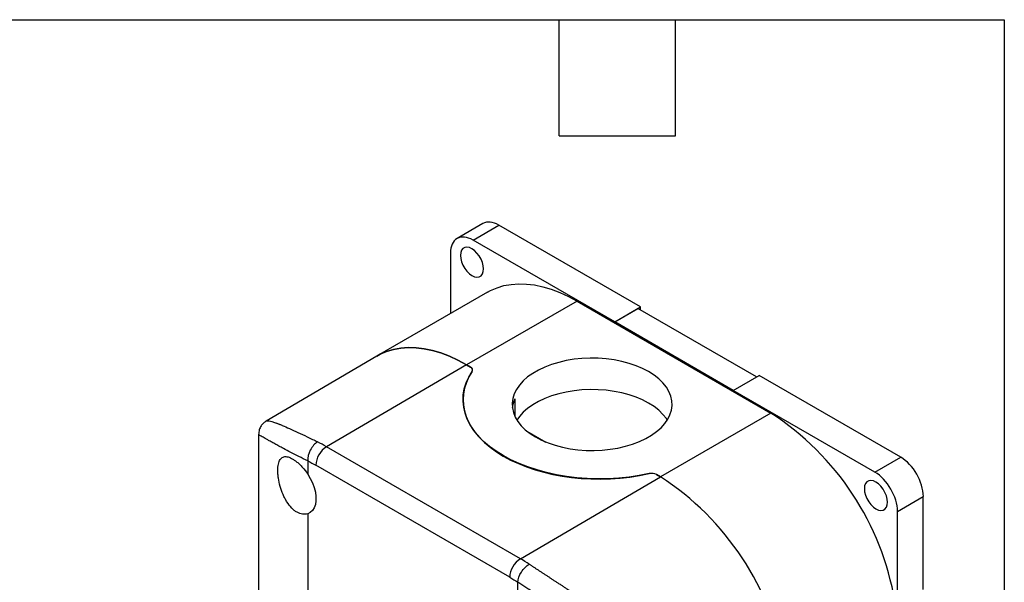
# Model space of a CAD drawing. Header units: millimetres. Extents: x 13 to 546, y 13 to 419.
# Tile 19 of 19: x 417 to 546, y 345 to 419. Entities that reach past the tile are written whole.
import ezdxf

# ---------------------------------------------------------------- set-up
doc = ezdxf.new("R2010")
doc.units = ezdxf.units.MM
doc.header["$LTSCALE"] = 2
doc.linetypes.add('SLD-Solid', pattern=[0])
doc.layers.add('TEXT', color=140, linetype='SLD-Solid', lineweight=25)

msp = doc.modelspace()

# ---------------------------------------------------------------- linework, layer by layer
for p, q in [((477.65, 392.35), (474.255, 390.39)), ((476.355, 390.182), (479.749, 392.142)), ((498.346, 381.406), (479.749, 392.142)), ((494.952, 379.446), (476.355, 390.182)), ((473.385, 388.467), (473.385, 380.537)), ((478.253, 383.347), (463.758, 374.979)), ((490.002, 382.184), (475.507, 373.815)), ((490.002, 382.184), (515.458, 367.488)), ((494.952, 379.446), (498.346, 381.406)), ((498.346, 380.995), (498.346, 381.406)), ((494.952, 379.444), (497.993, 381.199)), ((513.547, 372.22), (497.993, 381.199)), ((494.952, 379.444), (494.952, 379.446)), ((510.509, 370.464), (494.952, 379.444)), ((463.709, 374.951), (449.207, 366.44)), ((475.507, 373.815), (457.114, 363.074)), ((475.507, 373.815), (476.03, 373.514)), ((476.03, 373.514), (475.507, 373.815)), ((510.509, 370.466), (513.903, 372.425)), ((532.5, 361.69), (513.903, 372.425)), ((510.509, 370.466), (510.509, 370.464)), ((529.105, 359.73), (510.509, 370.466)), ((475.043, 369.244), (475.043, 369.215)), ((481.825, 369.341), (481.825, 367.095)), ((515.458, 367.488), (500.963, 359.12)), ((449.209, 366.428), (449.213, 366.431)), ((448.203, 364.691), (448.203, 335.385)), ((483.416, 365.126), (485.91, 363.686)), ((482.57, 348.379), (457.114, 363.074)), ((454.647, 361.198), (454.647, 359.475)), ((529.105, 359.73), (532.5, 361.69)), ((481.164, 345.934), (455.708, 360.629)), ((499.481, 359.54), (499.481, 359.537)), ((500.44, 359.422), (500.963, 359.12)), ((500.963, 359.12), (500.44, 359.422)), ((482.57, 348.379), (500.963, 359.12)), ((532.075, 354.586), (535.469, 356.546)), ((535.469, 344.341), (535.469, 356.546)), ((454.647, 354.273), (454.647, 338.005)), ((532.075, 340.643), (532.075, 354.586)), ((482.224, 343.555), (482.224, 345.278))]:
    msp.add_line(p, q)
at = {"flags": 128}
for points in [[(477.734, 386.408), (477.696, 386.821), (477.584, 387.257), (477.402, 387.694), (477.162, 388.111), (476.873, 388.487), (476.552, 388.802), (476.214, 389.041), (475.876, 389.193), (475.554, 389.248), (475.266, 389.206), (475.025, 389.066), (474.844, 388.838), (474.732, 388.532), (474.694, 388.163), (474.732, 387.751), (474.844, 387.315), (475.025, 386.877), (475.266, 386.46), (475.554, 386.085), (475.876, 385.77), (476.214, 385.53), (476.552, 385.379), (476.873, 385.323), (477.162, 385.366), (477.402, 385.505), (477.584, 385.733), (477.696, 386.039), (477.734, 386.408)], [(478.253, 383.347), (478.654, 383.563), (479.51, 383.932), (480.414, 384.202), (481.363, 384.374), (482.353, 384.446), (483.378, 384.417), (484.434, 384.289), (485.516, 384.061), (486.619, 383.735), (487.738, 383.312), (488.868, 382.794), (490.002, 382.184)], [(463.709, 374.951), (464.159, 375.195), (465.014, 375.563), (465.918, 375.834), (466.868, 376.006), (467.857, 376.077), (468.882, 376.049), (469.938, 375.921), (471.021, 375.693), (472.124, 375.367), (473.243, 374.944), (474.372, 374.426), (475.507, 373.815)], [(475.507, 373.815), (474.372, 374.426), (473.243, 374.944), (472.124, 375.367), (471.021, 375.693), (469.938, 375.921), (468.882, 376.049), (467.857, 376.077), (466.868, 376.006), (465.918, 375.834), (465.014, 375.563), (464.159, 375.195), (463.709, 374.951)], [(484.558, 364.345), (485.347, 363.934), (486.204, 363.57), (487.121, 363.259), (488.087, 363.002), (489.094, 362.804), (490.13, 362.665), (491.185, 362.587), (492.248, 362.572), (493.309, 362.618), (494.356, 362.727), (495.378, 362.896), (496.366, 363.123), (497.309, 363.408), (498.197, 363.746), (499.021, 364.134), (499.773, 364.568), (500.446, 365.044), (501.031, 365.556), (501.523, 366.101), (501.918, 366.671), (502.211, 367.261), (502.398, 367.865), (502.479, 368.478), (502.452, 369.092), (502.318, 369.701), (502.077, 370.299), (501.733, 370.88), (501.289, 371.438), (500.75, 371.967), (500.12, 372.462), (499.407, 372.917), (498.618, 373.329), (497.76, 373.692), (496.844, 374.004), (495.877, 374.26), (494.871, 374.459), (493.835, 374.598), (492.78, 374.675), (491.716, 374.691), (490.656, 374.644), (489.609, 374.536), (488.586, 374.367), (487.598, 374.139), (486.656, 373.855), (485.768, 373.517), (484.943, 373.129), (484.191, 372.695), (483.519, 372.219), (482.934, 371.706), (482.441, 371.162), (482.047, 370.592), (481.754, 370.001), (481.566, 369.397), (481.486, 368.785), (481.513, 368.171), (481.647, 367.562), (481.887, 366.964), (482.231, 366.383), (482.676, 365.825), (483.215, 365.296), (483.845, 364.801), (484.558, 364.345)], [(499.481, 359.54), (498.174, 359.283), (496.836, 359.086), (495.475, 358.948), (494.101, 358.87), (492.72, 358.854), (491.341, 358.899), (489.972, 359.005), (488.621, 359.171), (487.297, 359.396), (486.006, 359.679), (484.756, 360.019), (483.556, 360.413), (482.411, 360.859), (481.328, 361.354), (480.315, 361.896), (479.377, 362.481), (478.519, 363.106), (477.746, 363.767), (477.064, 364.46), (476.476, 365.181), (475.985, 365.926), (475.594, 366.691), (475.307, 367.471), (475.124, 368.261), (475.046, 369.057), (475.074, 369.854), (475.208, 370.648), (475.447, 371.433), (475.79, 372.205), (476.234, 372.96)], [(501.856, 366.57), (501.733, 366.756), (501.289, 367.314), (500.75, 367.843), (500.12, 368.338), (499.407, 368.794), (498.618, 369.206), (497.76, 369.569), (496.844, 369.88), (495.877, 370.137), (494.871, 370.335), (493.835, 370.474), (492.78, 370.552), (491.716, 370.567), (490.656, 370.521), (489.609, 370.412), (488.586, 370.243), (487.598, 370.016), (486.656, 369.731), (485.768, 369.394), (484.943, 369.005), (484.191, 368.571), (483.519, 368.095), (482.934, 367.583), (482.441, 367.039), (482.108, 366.57)], [(481.825, 369.341), (481.604, 368.723), (481.507, 368.218)], [(454.647, 359.475), (454.992, 358.906), (455.28, 358.31), (455.504, 357.702), (455.656, 357.1), (455.733, 356.519), (455.733, 355.975), (455.656, 355.483), (455.504, 355.057), (455.28, 354.707), (454.992, 354.443), (454.647, 354.273)], [(530.767, 355.793), (530.729, 356.205), (530.617, 356.641), (530.435, 357.079), (530.195, 357.496), (529.906, 357.871), (529.585, 358.187), (529.247, 358.426), (528.909, 358.577), (528.587, 358.633), (528.299, 358.59), (528.058, 358.451), (527.877, 358.223), (527.765, 357.917), (527.727, 357.548), (527.765, 357.135), (527.877, 356.699), (528.058, 356.262), (528.299, 355.845), (528.587, 355.47), (528.909, 355.154), (529.247, 354.915), (529.585, 354.764), (529.906, 354.708), (530.195, 354.751), (530.435, 354.89), (530.617, 355.118), (530.729, 355.424), (530.767, 355.793)]]:
    msp.add_lwpolyline(points, dxfattribs=at)
for centre, radius, start, end in [((475.9, 373.152), 0.385, 330.18729, 70.30706), ((495.457, 336.6), 36.798, 9.68786, 57.07578), ((446.675, 345.016), 20.858, 59.97038, 63.58741), ((458.781, 360.488), 3.076, 122.814, 177.37846), ((499.8, 358.177), 1.4, 62.81906, 103.16477), ((480.962, 328.232), 36.798, 9.68786, 57.07578), ((480.962, 328.232), 36.798, 9.68786, 57.07578), ((484.237, 345.793), 3.076, 122.814, 177.37846), ((470.972, 328.312), 23.176, 56.60207, 59.97361)]:
    msp.add_arc(centre, radius, start, end)
for centre, major_axis, ratio, start_param, end_param in [((479.749, 388.712), (-2.1, 3.637), 0.5773815, 5.4978853, 6.2831673), ((476.355, 386.753), (-2.1, 3.637), 0.5773815, 5.4978853, 7.0686817), ((493.043, 369.276), (18, 0.091), 0.5806369, 2.7728654, 5.0752313), ((475.393, 373.142), (0.9, 0.005), 0.5806369, 5.9144581, 7.065641), ((532.5, 358.26), (-2.1, 3.637), 0.5773815, 3.927089, 5.4978853), ((499.803, 359.05), (0.9, 0.005), 0.5806369, 0.7824557, 1.9336389), ((529.105, 356.301), (-2.1, 3.637), 0.5773815, 3.927089, 5.4978853)]:
    msp.add_ellipse(centre, major_axis=major_axis, ratio=ratio, start_param=start_param, end_param=end_param)
for points, knots in [([(449.202, 366.436), (449.08, 366.354), (448.823, 366.18), (448.504, 365.791), (448.257, 365.286), (448.222, 364.896), (448.204, 364.692)], [0, 0, 0, 0, 0.2151153, 0.453835, 0.7156761, 1, 1, 1, 1]), ([(449.213, 366.431), (449.227, 366.442), (449.267, 366.473), (449.365, 366.474), (449.446, 366.469), (449.473, 366.466), (449.5, 366.463), (449.528, 366.46), (449.557, 366.455), (449.677, 366.436), (449.926, 366.377), (450.277, 366.264), (450.544, 366.168), (450.686, 366.115), (450.835, 366.058), (450.989, 365.998), (451.149, 365.933), (451.54, 365.773), (452.226, 365.477), (453.328, 364.972), (454.558, 364.385), (455.491, 363.925), (455.954, 363.696)], [0, 0, 0, 0, 0.0468188, 0.1273543, 0.1376924, 0.1479826, 0.1582249, 0.1684195, 0.1785666, 0.1886662, 0.2894488, 0.3868107, 0.4117756, 0.4365237, 0.4610587, 0.4853849, 0.5095064, 0.5334276, 0.6543908, 0.7719984, 0.8869514, 1, 1, 1, 1]), ([(454.647, 361.198), (454.254, 361.397), (453.463, 361.797), (452.405, 362.341), (451.543, 362.792), (450.855, 363.158), (450.306, 363.452), (449.815, 363.72), (449.399, 363.951), (449.051, 364.147), (448.768, 364.312), (448.538, 364.45), (448.371, 364.555), (448.264, 364.63), (448.208, 364.677), (448.209, 364.688), (448.209, 364.692)], [0, 0, 0, 0, 0.0910255, 0.1832254, 0.2769832, 0.343552, 0.4114142, 0.4806862, 0.5514774, 0.6168617, 0.6839196, 0.7527161, 0.8233114, 0.8878805, 0.9542647, 1, 1, 1, 1]), ([(455.954, 363.696), (455.58, 363.478), (455.233, 363.093), (454.744, 362.157), (454.621, 361.644), (454.647, 361.198)], [0, 0, 0, 0, 0.5, 0.5, 1, 1, 1, 1]), ([(454.647, 354.273), (454.434, 354.203), (454.206, 354.184), (453.849, 354.236), (453.727, 354.266), (453.485, 354.352), (453.365, 354.408), (453.125, 354.544), (453.004, 354.625), (452.769, 354.81), (452.655, 354.913), (452.322, 355.253), (452.11, 355.524), (451.825, 355.971), (451.735, 356.126), (451.565, 356.451), (451.484, 356.622), (451.261, 357.14), (451.136, 357.497), (450.93, 358.232), (450.854, 358.593), (450.776, 359.122), (450.757, 359.298), (450.731, 359.633), (450.724, 359.794), (450.724, 360.103), (450.73, 360.252), (450.756, 360.532), (450.776, 360.662), (450.853, 361.023), (450.931, 361.226), (451.083, 361.459), (451.14, 361.525), (451.265, 361.635), (451.335, 361.679), (451.558, 361.774), (451.728, 361.79), (452.111, 361.73), (452.318, 361.655), (452.653, 361.476), (452.769, 361.405), (453.003, 361.245), (453.121, 361.155), (453.361, 360.956), (453.483, 360.846), (453.727, 360.61), (453.847, 360.485), (454.202, 360.088), (454.434, 359.792), (454.647, 359.475)], [0, 0, 0, 0, 0.0625, 0.0625, 0.09375, 0.09375, 0.125, 0.125, 0.15625, 0.15625, 0.1875, 0.1875, 0.25, 0.25, 0.28125, 0.28125, 0.3125, 0.3125, 0.375, 0.375, 0.4375, 0.4375, 0.46875, 0.46875, 0.5, 0.5, 0.53125, 0.53125, 0.5625, 0.5625, 0.625, 0.625, 0.65625, 0.65625, 0.6875, 0.6875, 0.75, 0.75, 0.8125, 0.8125, 0.84375, 0.84375, 0.875, 0.875, 0.90625, 0.90625, 0.9375, 0.9375, 1, 1, 1, 1]), ([(482.224, 345.278), (482.25, 345.694), (482.424, 346.177), (482.988, 347.071), (483.356, 347.444), (483.73, 347.662)], [0, 0, 0, 0, 0.5, 0.5, 1, 1, 1, 1]), ([(483.73, 347.662), (483.83, 347.596), (484.03, 347.464), (484.337, 347.262), (484.649, 347.058), (484.966, 346.849), (485.289, 346.638), (485.616, 346.424), (485.948, 346.206), (486.286, 345.986), (486.628, 345.762), (486.974, 345.535), (487.325, 345.305), (487.681, 345.073), (488.041, 344.838), (488.405, 344.599), (488.773, 344.358), (489.145, 344.115), (489.52, 343.869), (489.9, 343.62), (490.563, 343.186), (491.523, 342.557), (492.792, 341.724), (494.095, 340.866), (495.766, 339.763), (497.826, 338.397), (500.027, 336.924), (502.069, 335.547), (503.85, 334.336), (505.598, 333.137), (506.946, 332.199), (508.017, 331.443), (508.867, 330.834), (509.655, 330.257), (510.232, 329.822), (510.63, 329.521), (510.951, 329.264), (511.295, 328.977), (511.597, 328.71), (511.858, 328.452), (512.058, 328.219), (512.19, 328.024), (512.273, 327.864), (512.332, 327.703), (512.37, 327.541), (512.374, 327.425), (512.377, 327.37)], [0, 0, 0, 0, 0.0104363, 0.0208978, 0.0313876, 0.041909, 0.0524653, 0.0630595, 0.0736949, 0.0843745, 0.0951014, 0.1058787, 0.1167094, 0.1275963, 0.1385424, 0.1495506, 0.1606236, 0.1717642, 0.1829752, 0.1942591, 0.2056186, 0.2418948, 0.27925, 0.3177525, 0.3574647, 0.4287469, 0.5052718, 0.5650711, 0.6292074, 0.6877361, 0.752687, 0.7816686, 0.814436, 0.8566383, 0.8822671, 0.8913158, 0.9107891, 0.9274791, 0.9413889, 0.9566354, 0.9694718, 0.9766833, 0.9832849, 0.9893257, 0.9948699, 1, 1, 1, 1]), ([(512.29, 327.323), (512.289, 327.348), (512.288, 327.397), (512.279, 327.468), (512.265, 327.539), (512.244, 327.608), (512.218, 327.676), (512.17, 327.777), (512.085, 327.907), (511.921, 328.091), (511.674, 328.305), (511.337, 328.547), (510.932, 328.808), (510.462, 329.092), (509.881, 329.426), (509.185, 329.815), (508.137, 330.394), (506.734, 331.157), (504.986, 332.107), (503.13, 333.12), (501.226, 334.165), (499.203, 335.282), (497.146, 336.426), (494.987, 337.643), (492.819, 338.88), (490.583, 340.173), (488.386, 341.466), (486.723, 342.464), (485.622, 343.136), (485.015, 343.51), (484.423, 343.877), (483.848, 344.238), (483.289, 344.592), (482.746, 344.94), (482.398, 345.166), (482.224, 345.278)], [0, 0, 0, 0, 0.0022411, 0.0045496, 0.0069396, 0.0094238, 0.0120135, 0.0147188, 0.0217029, 0.0297163, 0.0435261, 0.0601247, 0.0779915, 0.0984366, 0.1214672, 0.1511243, 0.1829747, 0.2445667, 0.3082422, 0.3682554, 0.432194, 0.4925192, 0.556774, 0.6175927, 0.6823191, 0.743825, 0.8088622, 0.8712775, 0.8900495, 0.908671, 0.9271552, 0.9455161, 0.9637676, 0.9819241, 1, 1, 1, 1])]:
    msp.add_open_spline(points, degree=3, knots=knots)
for points in [[(454.647, 361.198), (455.001, 361.023), (455.353, 360.834), (455.708, 360.629)], [(481.164, 345.934), (481.518, 345.729), (481.871, 345.511), (482.224, 345.278)]]:
    msp.add_open_spline(points, degree=3)
at = {"layer": 'TEXT'}
for p, q in [((12.7, 419.1), (546.1, 419.1)), ((487.68, 403.86), (487.68, 419.1)), ((502.92, 403.86), (502.92, 419.1)), ((546.1, 419.1), (546.1, 12.7)), ((487.68, 403.86), (502.92, 403.86))]:
    msp.add_line(p, q, dxfattribs=at)

doc.saveas('drawing.dxf')
